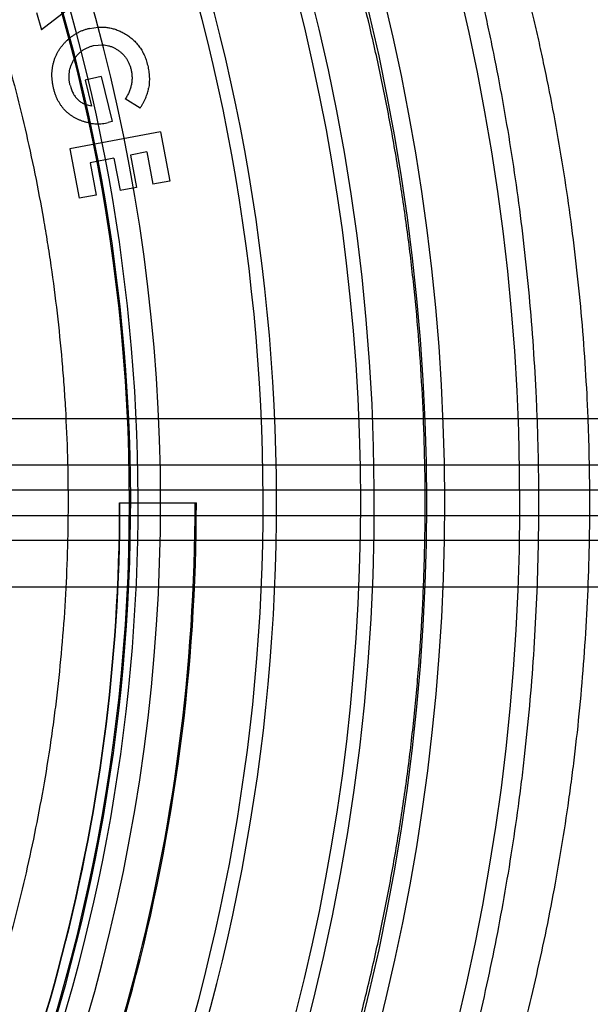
# Model space of a CAD drawing. Header units: millimetres. Extents: x 0 to 297, y 0 to 210.
# Tile 108 of 256: x 145.336 to 145.495, y 93.058 to 93.334. Entities that reach past the tile are written whole.
import ezdxf

# ---------------------------------------------------------------- set-up
doc = ezdxf.new("R2010")
doc.units = ezdxf.units.MM
doc.header["$LTSCALE"] = 16.335
doc.layers.get('0').update_dxf_attribs({"linetype": 'CONTINUOUS'})
doc.layers.add('01_GLOBAL', color=7, linetype='CONTINUOUS')
doc.layers.add('INTFCLR_144815', color=7, linetype='CONTINUOUS')

msp = doc.modelspace()

# ---------------------------------------------------------------- linework, layer by layer
at = {"color": 7, "linetype": 'Continuous'}
msp.add_circle((145.8748034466, 92.1344639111), 2.66, dxfattribs=at)
at = {"color": 9, "linetype": 'Continuous'}
msp.add_arc((145.8748034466, 92.1344639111), 2.6259090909, 92.9674534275, 177.0325465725, dxfattribs=at)
at = {"layer": '01_GLOBAL', "color": 7, "linetype": 'Continuous'}
msp.add_circle((145.8748034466, 92.1344639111), 2.695, dxfattribs=at)
at = {"layer": 'INTFCLR_144815', "color": 6, "linetype": 'Continuous'}
for p, q in [((145.3634517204, 93.34775109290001), (145.3416986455, 93.3309064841)), ((145.3402390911, 93.33577339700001), (145.3416986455, 93.3309064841)), ((145.3550823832, 93.33127081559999), (145.3575096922, 93.3316430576)), ((145.3561835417, 93.3264662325), (145.3588003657, 93.32671301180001)), ((145.358359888, 93.3178699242), (145.3538773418, 93.3167947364)), ((145.358359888, 93.3178699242), (145.361388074, 93.3052585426)), ((145.3538773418, 93.3167947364), (145.35561738, 93.3095333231)), ((145.35561738, 93.3095333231), (145.3538668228, 93.3100594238)), ((145.3692312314, 93.30899832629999), (145.3650966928, 93.31155384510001)), ((145.361388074, 93.3052585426), (145.3603336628, 93.30496767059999)), ((145.3749255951, 93.3024168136), (145.3496145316, 93.297633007)), ((145.3749255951, 93.3024168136), (145.3775382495, 93.2886003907)), ((145.3496145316, 93.297633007), (145.352227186, 93.2838165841)), ((145.3711130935, 93.2967448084), (145.3665370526, 93.2958773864)), ((145.3665370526, 93.2958773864), (145.368245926, 93.28684477)), ((145.3711130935, 93.2967448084), (145.3728219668, 93.28771219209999)), ((145.3619090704, 93.29500477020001), (145.3552501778, 93.2937425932)), ((145.3552501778, 93.2937425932), (145.3569590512, 93.2847099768)), ((145.3619090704, 93.29500477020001), (145.3636179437, 93.28597215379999)), ((145.3775382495, 93.2886003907), (145.3728219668, 93.28771219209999)), ((145.3569590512, 93.2847099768), (145.352227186, 93.2838165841)), ((145.368245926, 93.28684477), (145.3636179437, 93.28597215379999)), ((145.3635080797, 93.1986596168), (145.3849694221, 93.198659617))]:
    msp.add_line(p, q, dxfattribs=at)
at = {"layer": 'INTFCLR_144815', "color": 9, "linetype": 'Continuous'}
for p, q in [((145.7836077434, 93.22212740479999), (145.3176333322, 93.22210150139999)), ((145.7149434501, 93.20915961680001), (145.3134007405, 93.20915961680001)), ((145.7168251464, 93.2021596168), (145.3152824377, 93.2021596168)), ((145.3152824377, 93.1951596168), (145.7168251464, 93.1951596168)), ((145.7149434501, 93.18815961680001), (145.3134007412, 93.18815961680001)), ((145.3244934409, 93.1752172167), (145.7836077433, 93.17519169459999))]:
    msp.add_line(p, q, dxfattribs=at)
at = {"layer": 'INTFCLR_144815', "color": 6, "linetype": 'Continuous'}
for radius, start, end in [(0.6157754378, 313.9937911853, 154.5150993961), (0.5947754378, 312.9543589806, 154.5144414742), (0.5751005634, 282.2440355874, 71.2863570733), (0.5477895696, 339.5878226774, 23.4121773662), (0.5039003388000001, 329.9999999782, 359.9999999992), (0.504, 329.9999999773, 360), (0.525, 330.0000000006, 360), (0.5253616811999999, 330.0000000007, 360)]:
    msp.add_arc((144.8596077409, 93.1986596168), radius, start, end, dxfattribs=at)
at = {"layer": 'INTFCLR_144815', "color": 9, "linetype": 'Continuous'}
for centre, radius, start, end in [((144.8596077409, 93.1986596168), 0.5712784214, 292.4997540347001, 54.0964566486), ((144.8596102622, 93.19866079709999), 0.5153523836, 292.4997540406, 54.09645665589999), ((144.8596257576, 93.1986639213), 0.5066391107, 311.2505121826, 48.7494878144), ((144.8596077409, 93.1986596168), 0.5897747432, 323.9261481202, 36.0738518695), ((144.8596077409, 93.1986596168), 0.5440250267, 339.7244769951, 23.2755230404), ((144.8596077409, 93.1986596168), 0.5069960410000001, 339.8359043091, 23.1640956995), ((144.8596077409, 93.1986596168), 0.509072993, 339.8324937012, 23.1675062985)]:
    msp.add_arc(centre, radius, start, end, dxfattribs=at)
for points, knots in [([(145.4807052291, 93.1986595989), (145.4807052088, 93.20359689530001), (145.4806190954, 93.2109486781), (145.480334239, 93.2207144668), (145.4797509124, 93.235065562), (145.4782859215, 93.2562713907), (145.4751190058, 93.28402138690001), (145.4715380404, 93.3066119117), (145.4685675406, 93.32211558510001), (145.4667560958, 93.3308223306), (145.4639905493, 93.34345229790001), (145.4595103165, 93.361692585), (145.4528187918, 93.38497262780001), (145.4467845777, 93.4033826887), (145.4423799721, 93.4157131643), (145.4398693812, 93.422470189), (145.4362447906, 93.4319853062), (145.4308548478, 93.4453496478), (145.4236290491, 93.4618754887), (145.4182713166, 93.4733274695), (145.4148558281, 93.4803672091), (145.412789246, 93.48457191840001), (145.4095221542, 93.4911030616), (145.4053490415, 93.4992016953), (145.401155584, 93.5071397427), (145.3987533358, 93.51165815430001), (145.3977835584, 93.51353296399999)], [0, 0, 0, 0, 0.0450043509, 0.067009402, 0.08905324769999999, 0.175923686, 0.2606895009, 0.3435638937, 0.3843409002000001, 0.4045696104, 0.4246252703, 0.5021919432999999, 0.5757221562, 0.6453695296, 0.6787460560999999, 0.6950673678, 0.7110742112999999, 0.7715572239, 0.8263963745, 0.8754614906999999, 0.8867912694, 0.8977184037, 0.9181670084, 0.953356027, 0.9807598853, 1, 1, 1, 1]), ([(145.4101111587, 92.89055191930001), (145.411113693, 92.8923882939), (145.4135825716, 92.89684026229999), (145.4169386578, 92.9028907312), (145.4197104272, 92.9080097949), (145.4215425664, 92.9114114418), (145.4246512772, 92.91728489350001), (145.4296784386, 92.9270027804), (145.4366394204, 92.94123671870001), (145.4426449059, 92.9543805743), (145.4469264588, 92.9643219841), (145.4494573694, 92.9703898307), (145.4533886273, 92.98004530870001), (145.459212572, 92.99525785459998), (145.4665271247, 93.01663202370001), (145.4715805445, 93.03348905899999), (145.4747800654, 93.04521880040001), (145.4768981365, 93.0533426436), (145.4804703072, 93.06790585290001), (145.4849683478, 93.0893131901), (145.4882184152, 93.1089799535), (145.4900317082, 93.1224231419), (145.4911749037, 93.13158928), (145.4928833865, 93.147750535), (145.4945240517, 93.17100218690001), (145.4950633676, 93.1943785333), (145.4948569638, 93.2108116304), (145.4945698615, 93.2202469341), (145.4939726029, 93.2342947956), (145.4924747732, 93.25505440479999), (145.4892328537, 93.2822165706), (145.4855720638, 93.3043251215), (145.4825271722, 93.31949351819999), (145.4806783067, 93.3280147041), (145.4778466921, 93.3403781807), (145.4732698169, 93.3582364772), (145.4664163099, 93.38101518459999), (145.4602472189, 93.39902608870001), (145.4557427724, 93.411086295), (145.4531755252, 93.4176969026), (145.4494657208, 93.4270091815), (145.4439498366, 93.44008797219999), (145.4365590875, 93.4562537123), (145.4310766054, 93.46745020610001), (145.4275865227, 93.4743353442), (145.4254709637, 93.478447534), (145.4221288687, 93.4848372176), (145.4178516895, 93.49275369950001), (145.4135762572, 93.50052319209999), (145.4110904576, 93.5049261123), (145.4101111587, 93.50676731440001)], [0, 0, 0, 0, 0.0097071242, 0.0236189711, 0.0321010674, 0.0367157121, 0.0415449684, 0.0629333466, 0.0874759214, 0.1150523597, 0.1299704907, 0.1376946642, 0.1455554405, 0.1783391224, 0.2132541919, 0.2503476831, 0.259964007, 0.2696637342, 0.289298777, 0.3295304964, 0.3711217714, 0.3817476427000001, 0.3924663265, 0.413977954, 0.4571413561, 0.5005724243, 0.5224212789, 0.5333848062, 0.5443680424, 0.5876565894, 0.6299111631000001, 0.6712436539, 0.6915902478, 0.7016863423, 0.7116980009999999, 0.7504371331, 0.7871917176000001, 0.8220359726, 0.8387456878, 0.84691964, 0.8549381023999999, 0.8852533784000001, 0.9127639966, 0.93739805, 0.9430884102, 0.9485782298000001, 0.9588538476, 0.9765441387, 0.9903243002, 1, 1, 1, 1]), ([(145.2413747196, 93.498152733), (145.2428639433, 93.4962009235), (145.244886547, 93.4935564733), (145.2474551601, 93.4901649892), (145.2497308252, 93.4871420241), (145.2541366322, 93.4812212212), (145.2608916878, 93.47185803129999), (145.2694858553, 93.4592816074), (145.2769239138, 93.4476457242), (145.2822409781, 93.438833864), (145.2853801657, 93.4334642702), (145.2902521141, 93.42494438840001), (145.2975017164, 93.4114956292), (145.3067246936, 93.3925046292), (145.3132109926, 93.37744867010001), (145.3173738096, 93.36694038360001), (145.3201622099, 93.35964114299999), (145.3248954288, 93.3465192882), (145.3310525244, 93.3271579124), (145.3373574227, 93.3030034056), (145.3411666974, 93.28428486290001), (145.3433109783, 93.2714701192), (145.3446460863, 93.262725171), (145.3460875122, 93.25169165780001), (145.3472124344, 93.240581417), (145.3479204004, 93.2316403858), (145.3487845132, 93.2182383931), (145.3493461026, 93.1981566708), (145.3485394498, 93.1714382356), (145.3467779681, 93.15149967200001), (145.3451270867, 93.13828037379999), (145.343909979, 93.1295589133), (145.3415031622, 93.11464782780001), (145.3372609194, 93.09391415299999), (145.3309735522, 93.06989491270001), (145.3248291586, 93.0506051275), (145.3204306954, 93.03842591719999), (145.3183461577, 93.0329242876), (145.3169544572, 93.02931861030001), (145.3131561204, 93.01973981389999), (145.3066802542, 93.0047193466), (145.2974761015, 92.9857751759), (145.2894993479, 92.97097956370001), (145.283827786, 92.961170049), (145.2806417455, 92.9558349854), (145.2760993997, 92.94838364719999), (145.2694850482, 92.938036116), (145.2608832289, 92.925449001), (145.2541232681, 92.91607971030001), (145.2497158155, 92.9101571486), (145.2474419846, 92.907136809), (145.2448787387, 92.9037525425), (145.2428609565, 92.90111441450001), (145.2413748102, 92.89916662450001)], [0, 0, 0, 0, 0.0113523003, 0.0153945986, 0.0196724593, 0.0288485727, 0.04952051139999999, 0.0730548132, 0.0992747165, 0.1133659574, 0.1206417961, 0.1280352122, 0.1587481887, 0.1912667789, 0.2256293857, 0.2345212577, 0.2435306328, 0.2617592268, 0.2990180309, 0.3374305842, 0.3771409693, 0.3872950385, 0.3975091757, 0.4180450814, 0.4387403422, 0.4491382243, 0.4595166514, 0.5008391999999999, 0.5419727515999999, 0.5830556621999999, 0.5933356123, 0.6035730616, 0.6237732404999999, 0.6631691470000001, 0.7013781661, 0.7385292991, 0.7567366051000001, 0.761249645, 0.7657337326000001, 0.7746080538, 0.8088969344, 0.8413373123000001, 0.8719692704, 0.886598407, 0.893729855, 0.9007025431, 0.926950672, 0.9505051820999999, 0.9711896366, 0.9803691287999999, 0.9846421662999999, 0.9886711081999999, 1, 1, 1, 1]), ([(145.3977835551, 92.8837862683), (145.3987564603, 92.8856671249), (145.4011753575, 92.89021649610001), (145.4044462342, 92.89640921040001), (145.4071609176, 92.9016393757), (145.4089457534, 92.9051209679), (145.4119939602, 92.91112316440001), (145.4169043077, 92.9210651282), (145.4237080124, 92.9356186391), (145.4295774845, 92.9490522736), (145.4337618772, 92.9592106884), (145.4362343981, 92.9654126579), (145.4400803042, 92.97528444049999), (145.4457741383, 92.9908385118), (145.452923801, 93.012682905), (145.4578617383, 93.02990341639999), (145.4609867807, 93.0418863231), (145.4630631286, 93.05018696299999), (145.4665475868, 93.065074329), (145.4709553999, 93.08694857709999), (145.4741206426, 93.10703926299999), (145.4759024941, 93.1207702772), (145.47701212, 93.13013687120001), (145.4786873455, 93.14664992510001), (145.480280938, 93.17027955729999), (145.4807052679, 93.18922227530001), (145.4807052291, 93.1986595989)], [0, 0, 0, 0, 0.0193022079, 0.046964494, 0.063837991, 0.0730150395, 0.0826270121, 0.1252001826, 0.1740817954, 0.2290529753, 0.2588100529, 0.2742223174, 0.2899113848, 0.3553804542, 0.4251698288, 0.4993797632, 0.5186285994, 0.5380488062, 0.5773715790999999, 0.6579886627, 0.7413831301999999, 0.7626961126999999, 0.7841977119, 0.8273566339, 0.9139769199, 1, 1, 1, 1])]:
    msp.add_open_spline(points, degree=3, knots=knots, dxfattribs=at)
at = {"layer": 'INTFCLR_144815', "color": 6, "linetype": 'Continuous'}
for points, knots in [([(145.4489322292, 93.1986596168), (145.4489322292, 93.2036885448), (145.4488014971, 93.21372849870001), (145.4482149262, 93.2287666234), (145.4472420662, 93.2437310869), (145.445885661, 93.258632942), (145.4441499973, 93.2734605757), (145.4420358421, 93.2882123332), (145.4395510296, 93.30286185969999), (145.4367021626, 93.3173856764), (145.4335957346, 93.331329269), (145.4304259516, 93.3440845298), (145.4274137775, 93.3551893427), (145.424643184, 93.36470265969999), (145.422107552, 93.3729206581), (145.4197967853, 93.3800575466), (145.4176950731, 93.3862855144), (145.4157918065, 93.39173397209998), (145.4140715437, 93.3965144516), (145.4125170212, 93.40072431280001), (145.4111161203, 93.4044312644), (145.4098580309, 93.4076962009), (145.4087286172, 93.41057868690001), (145.4077103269, 93.41313972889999), (145.4067891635, 93.4154264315), (145.4059519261, 93.4174804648), (145.4051905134, 93.4193287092), (145.4044614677, 93.4210810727), (145.4037060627, 93.42287974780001), (145.4028605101, 93.4248737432), (145.4018991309, 93.4271161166), (145.400809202, 93.4296262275), (145.3995923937, 93.43238988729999), (145.398322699, 93.4352301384), (145.3970177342, 93.4381049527), (145.3956701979, 93.4410323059), (145.3941855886, 93.4442078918), (145.3925258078, 93.4476974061), (145.390658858, 93.45154758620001), (145.3885645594, 93.45577969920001), (145.3862225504, 93.46040983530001), (145.3836216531, 93.46542497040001), (145.3807479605, 93.47082177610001), (145.3775985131, 93.4765720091), (145.3742131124, 93.4825640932), (145.3708015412, 93.4884113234), (145.3675946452, 93.49373346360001), (145.3647898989, 93.4982490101), (145.3624201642, 93.5019551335), (145.3609741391, 93.5041484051), (145.3603261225, 93.50511149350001)], [0, 0, 0, 0, 0.04665735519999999, 0.0931440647, 0.1396118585, 0.1857718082, 0.2319566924, 0.2781034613, 0.3240186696, 0.3697981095, 0.4154052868, 0.4565413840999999, 0.4917273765, 0.5221494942, 0.5484663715, 0.5715162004, 0.5917463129, 0.6094482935, 0.625060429, 0.6388822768, 0.6510838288, 0.6618264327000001, 0.6713445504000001, 0.6798063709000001, 0.6873964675, 0.6942167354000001, 0.7003855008, 0.7059421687, 0.7118256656, 0.7184851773, 0.7260365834, 0.7344612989, 0.7438740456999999, 0.7540523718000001, 0.7633255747, 0.7731651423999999, 0.7839509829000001, 0.7958485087, 0.8090155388, 0.8236497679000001, 0.8396573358, 0.8571550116, 0.8760631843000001, 0.8963825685, 0.9179808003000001, 0.9399137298, 0.9591882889, 0.9756278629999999, 0.9892303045, 1, 1, 1, 1]), ([(145.3550823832, 93.33127081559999), (145.3547834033, 93.33119347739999), (145.3541901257, 93.33104001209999), (145.3533252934, 93.3307397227), (145.3524873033, 93.3303915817), (145.3516771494, 93.3299935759), (145.35089969, 93.3295376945), (145.3501502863, 93.32903283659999), (145.3496476, 93.3286462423), (145.3493910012, 93.32843373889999), (145.349368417, 93.3284149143)], [0, 0, 0, 0, 0.1437108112, 0.2851710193, 0.4257213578, 0.5659362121, 0.7049996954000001, 0.8449362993, 0.9863161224, 1, 1, 1, 1]), ([(145.3575096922, 93.3316430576), (145.357519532, 93.3316436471), (145.3579306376, 93.3316678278), (145.3587407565, 93.3316785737), (145.3599357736, 93.33158626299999), (145.3611154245, 93.3313776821), (145.3622768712, 93.3310507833), (145.3634277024, 93.3306233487), (145.3641633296, 93.3302497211), (145.3645357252, 93.3300605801)], [0, 0, 0, 0, 0.0040509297, 0.1692373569, 0.3327769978, 0.4961786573, 0.6609656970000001, 0.8283710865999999, 1, 1, 1, 1]), ([(145.3450576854, 93.31449373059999), (145.3449844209, 93.3148166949), (145.3448398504, 93.31545399), (145.3446950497, 93.3164120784), (145.3446148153, 93.3173558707), (145.344576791, 93.31828556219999), (145.3446191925, 93.3192013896), (145.3447036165, 93.32010410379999), (145.3448544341, 93.32099307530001), (145.3450697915, 93.32186449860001), (145.3453325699, 93.3227177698), (145.3456544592, 93.3235445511), (145.3460352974, 93.32434008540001), (145.346467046, 93.32510564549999), (145.3469528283, 93.3258416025), (145.3474928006, 93.3265493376), (145.34809387, 93.3272241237), (145.348718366, 93.32785030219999), (145.3491553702, 93.328237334), (145.349368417, 93.3284149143)], [0, 0, 0, 0, 0.0644771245, 0.1272306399, 0.1884964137, 0.2488837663, 0.3082726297, 0.3668840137, 0.4253633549, 0.4836703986, 0.5415783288, 0.5991199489, 0.6562779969, 0.7131968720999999, 0.770147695, 0.8278737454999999, 0.8863948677, 0.9459986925, 1, 1, 1, 1]), ([(145.3645357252, 93.3300605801), (145.3647534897, 93.3299399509), (145.3651851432, 93.3297008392), (145.3658059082, 93.32930344), (145.3663950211, 93.32887769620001), (145.3669604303, 93.3284313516), (145.3674896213, 93.32795247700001), (145.3679886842, 93.3274461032), (145.3684634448, 93.32691950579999), (145.3688981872, 93.3263571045), (145.36931671, 93.3257799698), (145.3696956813, 93.32516664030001), (145.3700475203, 93.3245304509), (145.3703722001, 93.3238674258), (145.3706622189, 93.3231767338), (145.3709201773, 93.32245790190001), (145.3711571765, 93.321715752), (145.3712855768, 93.32120704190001), (145.3713504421, 93.3209500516)], [0, 0, 0, 0, 0.0635678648, 0.126004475, 0.1881003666, 0.2491482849, 0.3098879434, 0.3702352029, 0.4306795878, 0.4908321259, 0.5516939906, 0.6126746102, 0.6748224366, 0.7373153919, 0.8011273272, 0.8660314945, 0.9323217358, 1, 1, 1, 1]), ([(145.350844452, 93.32270981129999), (145.3509439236, 93.3228636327), (145.3512152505, 93.32325842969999), (145.351694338, 93.32385825), (145.3523086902, 93.3244763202), (145.3529752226, 93.32502544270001), (145.3536999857, 93.3254972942), (145.354475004, 93.3259007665), (145.3553048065, 93.32623213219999), (145.3558873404, 93.3263873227), (145.3561835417, 93.3264662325)], [0, 0, 0, 0, 0.0820466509, 0.2144622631, 0.3433661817, 0.4717930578, 0.6006712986, 0.7300877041, 0.8627575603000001, 1, 1, 1, 1]), ([(145.3588003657, 93.32671301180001), (145.3590615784, 93.3266977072), (145.3595989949, 93.3266380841), (145.3604013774, 93.3264658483), (145.3612030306, 93.32619420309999), (145.3619920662, 93.3258477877), (145.3627573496, 93.32541785), (145.3634800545, 93.32491626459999), (145.364149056, 93.3243571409), (145.3647416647, 93.3237319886), (145.3652788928, 93.3230613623), (145.3657342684, 93.3223241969), (145.3661229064, 93.32153505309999), (145.3664588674, 93.3206951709), (145.3666128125, 93.32010368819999), (145.366691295, 93.3198021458)], [0, 0, 0, 0, 0.0698417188, 0.1440967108, 0.2186460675, 0.295430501, 0.3738668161, 0.4525967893, 0.53001171, 0.6061870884, 0.6822052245, 0.7590341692, 0.8369690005, 0.9168855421, 1, 1, 1, 1]), ([(145.349664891, 93.3154027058), (145.3495959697, 93.31571498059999), (145.3494602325, 93.3163299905), (145.3493729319, 93.3172584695), (145.3493587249, 93.3181657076), (145.3494347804, 93.3190542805), (145.3496111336, 93.31992119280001), (145.3498640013, 93.32077155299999), (145.3502114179, 93.32160208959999), (145.3505526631, 93.3222438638), (145.3507782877, 93.3226074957), (145.350844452, 93.32270981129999)], [0, 0, 0, 0, 0.1258157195, 0.2477879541, 0.3664220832, 0.4827716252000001, 0.5981584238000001, 0.7141979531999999, 0.8315657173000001, 0.9520368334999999, 1, 1, 1, 1]), ([(145.3713504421, 93.3209500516), (145.3714120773, 93.3206787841), (145.3715343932, 93.32014044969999), (145.3716681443, 93.31932707), (145.3717624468, 93.3185192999), (145.3718124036, 93.3177148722), (145.3718326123, 93.3169156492), (145.3717958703, 93.3161185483), (145.3717354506, 93.3153251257), (145.3716518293, 93.3148014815), (145.3716101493, 93.31454047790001)], [0, 0, 0, 0, 0.1291891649, 0.2563778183, 0.382668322, 0.5067788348, 0.63065201, 0.7537920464, 0.8772808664, 1, 1, 1, 1]), ([(145.366691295, 93.3198021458), (145.3667651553, 93.3194501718), (145.3669111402, 93.318754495), (145.3669876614, 93.3176980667), (145.3669674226, 93.3166512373), (145.3668159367, 93.3156123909), (145.3665615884, 93.3145778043), (145.3661885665, 93.3135520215), (145.365705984, 93.31253246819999), (145.3653024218, 93.3118842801), (145.3650966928, 93.31155384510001)], [0, 0, 0, 0, 0.1246115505, 0.2462947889, 0.3664346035, 0.4871135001, 0.6096016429, 0.7353510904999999, 0.8650865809, 1, 1, 1, 1]), ([(145.349664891, 93.3154027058), (145.3497157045, 93.3152010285), (145.3498156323, 93.3148044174), (145.3500112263, 93.3142358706), (145.3502226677, 93.31369429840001), (145.3504673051, 93.3131892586), (145.3507314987, 93.3127109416), (145.351029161, 93.3122696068), (145.351351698, 93.3118579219), (145.3517006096, 93.3114755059), (145.3520813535, 93.3111286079), (145.3524885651, 93.31080690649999), (145.3529330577, 93.31052347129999), (145.3533924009, 93.3102697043), (145.3537102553, 93.3101241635), (145.3538668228, 93.3100594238)], [0, 0, 0, 0, 0.08810173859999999, 0.1732576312, 0.2546011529, 0.3343504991, 0.4108927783, 0.4859864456, 0.5596724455, 0.6323764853, 0.7050805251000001, 0.7777364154, 0.8520227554, 0.9282089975, 1, 1, 1, 1]), ([(145.3550116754, 93.3048523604), (145.3548493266, 93.3048824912), (145.3544047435, 93.3049727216), (145.3536887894, 93.3051686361), (145.3528729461, 93.30543482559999), (145.3520871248, 93.30574713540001), (145.351334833, 93.3061007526), (145.3506211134, 93.3065002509), (145.349941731, 93.3069377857), (145.3492993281, 93.3074182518), (145.3486939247, 93.3079410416), (145.3481250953, 93.30850535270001), (145.3475920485, 93.3091081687), (145.3471064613, 93.30975865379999), (145.3466569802, 93.31044639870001), (145.3462518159, 93.3111758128), (145.3458876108, 93.3119462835), (145.3455675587, 93.3127572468), (145.3452826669, 93.3136077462), (145.345133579, 93.3141948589), (145.3450576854, 93.31449373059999)], [0, 0, 0, 0, 0.0336384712, 0.09242972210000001, 0.1511129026, 0.2084366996, 0.2646189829, 0.3203709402, 0.3749758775, 0.4291655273, 0.483695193, 0.5378296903, 0.5923251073, 0.6475025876, 0.7030834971, 0.7596235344, 0.8173831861, 0.8766068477, 0.9371862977, 1, 1, 1, 1]), ([(145.3692312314, 93.30899832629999), (145.369387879, 93.309237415), (145.3696946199, 93.30970558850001), (145.3701036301, 93.31042268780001), (145.3704754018, 93.3111250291), (145.3707902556, 93.31182460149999), (145.3710695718, 93.312510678), (145.3712977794, 93.3131925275), (145.3714825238, 93.31386684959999), (145.371568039, 93.3143182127), (145.3716101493, 93.31454047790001)], [0, 0, 0, 0, 0.1411271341, 0.2763492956, 0.4075289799, 0.5334188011, 0.6550433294, 0.7732041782, 0.8883186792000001, 1, 1, 1, 1]), ([(145.3550116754, 93.3048523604), (145.3551284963, 93.3048306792), (145.3555229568, 93.3047623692), (145.3561941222, 93.304664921), (145.3570276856, 93.30461813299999), (145.3578590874, 93.3046123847), (145.3586874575, 93.30468215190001), (145.3595172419, 93.30478246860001), (145.3600609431, 93.30490580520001), (145.3603336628, 93.30496767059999)], [0, 0, 0, 0, 0.0664395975, 0.2237968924, 0.3790392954, 0.5330110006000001, 0.6883862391, 0.8436950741, 1, 1, 1, 1]), ([(145.3603261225, 92.8922077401), (145.3606298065, 92.8926590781), (145.3612738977, 92.8936259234), (145.3622900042, 92.89517666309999), (145.363416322, 92.8969223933), (145.3646519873, 92.89886638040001), (145.3659958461, 92.9010119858), (145.3674464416, 92.90336265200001), (145.3690018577, 92.9059216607), (145.3706597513, 92.9086921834), (145.3724171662, 92.91167695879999), (145.3742706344, 92.91487843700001), (145.3762159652, 92.91829837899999), (145.3782483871, 92.9219380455), (145.3803623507, 92.92579777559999), (145.3825516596, 92.9298771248), (145.3848093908, 92.9341746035), (145.3871280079, 92.93868775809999), (145.3894993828, 92.9434130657), (145.391914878, 92.9483459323), (145.3943654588, 92.9534807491), (145.3968417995, 92.95881093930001), (145.3993344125, 92.9643290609), (145.401833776, 92.9700269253), (145.4043304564, 92.9758957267), (145.4068152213, 92.9819261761), (145.4092791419, 92.98810864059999), (145.4117136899, 92.9944333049), (145.4141108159, 93.0008903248), (145.4164629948, 93.0074699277), (145.4187632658, 93.0141625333), (145.4210052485, 93.0209588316), (145.4231831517, 93.02784986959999), (145.4252917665, 93.0348271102), (145.4273264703, 93.0418825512), (145.4292831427, 93.04900856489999), (145.4311581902, 93.0561980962), (145.4329484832, 93.06344457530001), (145.4346513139, 93.0707419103), (145.4362643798, 93.0780845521), (145.4377856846, 93.0854672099), (145.4392136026, 93.0928853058), (145.4405467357, 93.1003344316), (145.4417839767, 93.1078108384), (145.4429243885, 93.1153109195), (145.4439672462, 93.1228316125), (145.4449119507, 93.13036998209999), (145.4457580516, 93.1379235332), (145.4465051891, 93.1454898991), (145.4471531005, 93.1530670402), (145.4477015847, 93.16065303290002), (145.4481504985, 93.1682461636), (145.44849974, 93.1758448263), (145.4487492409, 93.18344755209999), (145.4488989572, 93.1910529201), (145.4489322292, 93.196124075), (145.4489322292, 93.1986596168)], [0, 0, 0, 0, 0.0050470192, 0.0107781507, 0.0172005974, 0.0243216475, 0.032148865, 0.0406889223, 0.0499485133, 0.0599319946, 0.0706434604, 0.082083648, 0.0942526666, 0.107146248, 0.1207590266, 0.13508079, 0.150098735, 0.1657965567, 0.1821543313, 0.19914883, 0.216753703, 0.2349399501, 0.253676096, 0.2729289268, 0.2926640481, 0.3128461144, 0.333439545, 0.3544090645, 0.3757200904, 0.3973392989, 0.4192345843, 0.4413756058, 0.4637338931, 0.4862828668, 0.5089980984, 0.5318579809, 0.5548410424, 0.5779296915, 0.6011081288, 0.6243604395, 0.6476750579, 0.6710393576, 0.6944447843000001, 0.7178818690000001, 0.7413446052, 0.7648260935, 0.7883222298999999, 0.8118283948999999, 0.8353419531, 0.8588601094, 0.8823813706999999, 0.9059042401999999, 0.9294279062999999, 0.9529519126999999, 0.9764759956, 1, 1, 1, 1])]:
    msp.add_open_spline(points, degree=3, knots=knots, dxfattribs=at)

doc.saveas('drawing.dxf')
